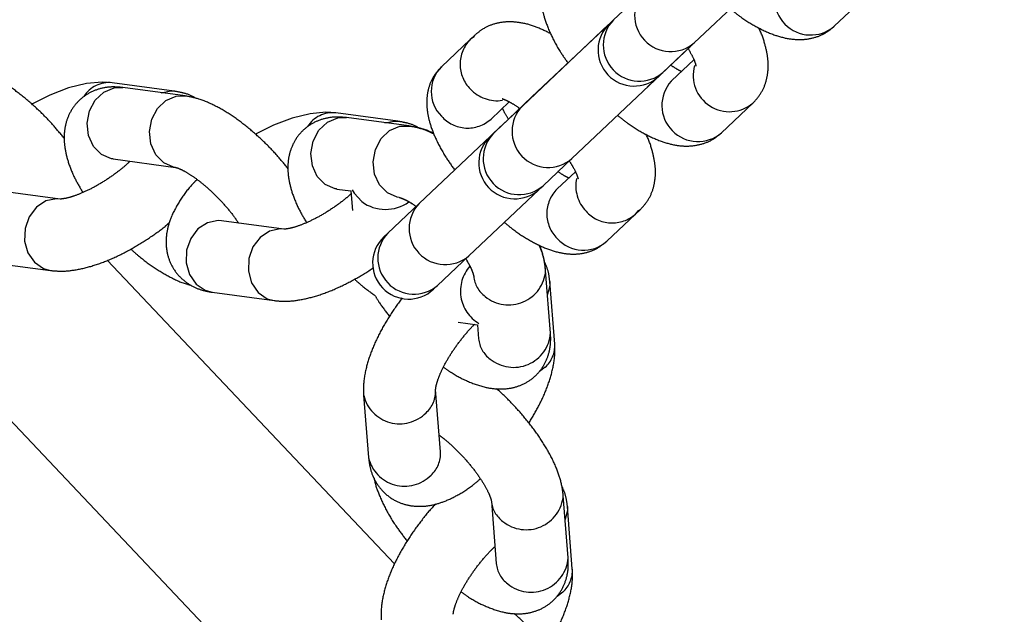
# Model space of a CAD drawing. Header units: metres. Extents: x 104098 to 104607, y 427853 to 428230.
# Tile 107 of 147: x 104264.7689 to 104264.8508, y 428140.9008 to 428140.9503. Entities that reach past the tile are written whole.
import ezdxf

# ---------------------------------------------------------------- set-up
doc = ezdxf.new("R2010")
doc.units = ezdxf.units.M
doc.linetypes.add('DASHED2', pattern=[0.375, 0.25, -0.125])

# ---------------------------------------------------------------- blocks, each defined once
blk = doc.blocks.new('school2')
at = {"color": 252, "linetype": 'DASHED2'}
for p, q in [((107993.9165444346, 456625.0418096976), (107993.9165444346, 456625.1094710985)), ((107993.9359157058, 456625.1067941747), (107993.9359157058, 456625.1067941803)), ((107993.93753576, 456625.1063038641), (107993.9359157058, 456625.1067941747)), ((107993.9390644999, 456625.1056703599), (107993.93753576, 456625.1063038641)), ((107993.9403934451, 456625.1049175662), (107993.9390644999, 456625.1056703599)), ((107993.9414240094, 456625.1041064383), (107993.9403934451, 456625.1049175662)), ((107993.9419982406, 456625.1034901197), (107993.9414240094, 456625.1041064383)), ((107993.9322038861, 456625.0994341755), (107993.928928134, 456625.1034901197)), ((107993.9381778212, 456625.1024655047), (107993.9390202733, 456625.1030776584)), ((107993.9390202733, 456625.1030776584), (107993.939986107, 456625.1034033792)), ((107993.939986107, 456625.1034033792), (107993.9409587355, 456625.1034033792)), ((107993.9409587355, 456625.1034033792), (107993.9418209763, 456625.1030776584)), ((107993.9418209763, 456625.1030776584), (107993.9423768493, 456625.102587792)), ((107993.9452739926, 456625.0994341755), (107993.9419982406, 456625.1034901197)), ((107993.9375603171, 456625.1016407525), (107993.9381778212, 456625.1024655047)), ((107993.9456526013, 456625.0985318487), (107993.9423768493, 456625.102587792)), ((107993.9372422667, 456625.100702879), (107993.9375603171, 456625.1016407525)), ((107993.9372620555, 456625.0997650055), (107993.9372422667, 456625.100702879)), ((107993.9293217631, 456625.1001260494), (107993.9284037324, 456625.0996498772)), ((107993.930305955, 456625.1002914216), (107993.9293217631, 456625.1001260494)), ((107993.9312375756, 456625.1001260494), (107993.930305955, 456625.1002914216)), ((107993.9320042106, 456625.0996498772), (107993.9312375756, 456625.1001260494)), ((107993.93761718, 456625.0989402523), (107993.9372620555, 456625.0997650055)), ((107993.9443923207, 456625.1000922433), (107993.9450744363, 456625.0996498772)), ((107993.9242603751, 456625.0997202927), (107993.927536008, 456625.0956643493)), ((107993.9284037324, 456625.0996498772), (107993.927662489, 456625.0989203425)), ((107993.9322018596, 456625.0994366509), (107993.9320042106, 456625.0996498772)), ((107993.9376769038, 456625.0988587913), (107993.93761718, 456625.0989402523)), ((107993.9414534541, 456625.0984095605), (107993.9422959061, 456625.0990217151)), ((107993.9422959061, 456625.0990217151), (107993.9432617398, 456625.0993474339)), ((107993.9432617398, 456625.0993474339), (107993.9442344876, 456625.0993474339)), ((107993.9442344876, 456625.0993474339), (107993.9450967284, 456625.0990217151)), ((107993.9450744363, 456625.0996498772), (107993.9452753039, 456625.0994324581)), ((107993.9450967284, 456625.0990217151), (107993.9456542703, 456625.0985296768)), ((107993.927662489, 456625.0989203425), (107993.92718744, 456625.0980254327)), ((107993.9377090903, 456625.0988179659), (107993.9376769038, 456625.0988587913)), ((107993.9377090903, 456625.0988179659), (107993.9409847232, 456625.0947620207)), ((107993.94083595, 456625.0975848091), (107993.9414534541, 456625.0984095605)), ((107993.92718744, 456625.0980254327), (107993.9270360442, 456625.0970730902)), ((107993.9405178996, 456625.0966469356), (107993.94083595, 456625.0975848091)), ((107993.9270360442, 456625.0970730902), (107993.9272264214, 456625.0961781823)), ((107993.9405376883, 456625.0957090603), (107993.9405178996, 456625.0966469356)), ((107993.9272264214, 456625.0961781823), (107993.9275375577, 456625.0956624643)), ((107993.940892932, 456625.0948843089), (107993.9405376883, 456625.0957090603)), ((107993.9409841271, 456625.0947628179), (107993.940892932, 456625.0948843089)), ((107993.9315444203, 456625.0930387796), (107993.9315444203, 456625.0582540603)), ((107993.9477081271, 456625.0921927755), (107993.9477081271, 456625.0921927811)), ((107993.9493281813, 456625.0917024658), (107993.9477081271, 456625.0921927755)), ((107993.9508569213, 456625.0910689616), (107993.9493281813, 456625.0917024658)), ((107993.9521858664, 456625.090316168), (107993.9508569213, 456625.0910689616)), ((107993.9532164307, 456625.08950504), (107993.9521858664, 456625.090316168)), ((107993.9369204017, 456625.0891044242), (107993.9361791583, 456625.0883748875)), ((107993.9378385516, 456625.0895805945), (107993.9369204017, 456625.0891044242)), ((107993.9388227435, 456625.0897459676), (107993.9378385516, 456625.0895805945)), ((107993.9397543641, 456625.0895805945), (107993.9388227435, 456625.0897459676)), ((107993.940520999, 456625.0891044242), (107993.9397543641, 456625.0895805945)), ((107993.9407205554, 456625.0888887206), (107993.940520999, 456625.0891044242)), ((107993.9537906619, 456625.0888887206), (107993.9532164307, 456625.08950504)), ((107993.9361791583, 456625.0883748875), (107993.9357042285, 456625.0874799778)), ((107993.9439963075, 456625.0848327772), (107993.9407205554, 456625.0888887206)), ((107993.9499702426, 456625.0878641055), (107993.9508126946, 456625.0884762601)), ((107993.9508126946, 456625.0884762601), (107993.9517785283, 456625.0888019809)), ((107993.9517785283, 456625.0888019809), (107993.9527511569, 456625.0888019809)), ((107993.9527511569, 456625.0888019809), (107993.9536133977, 456625.0884762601)), ((107993.9536133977, 456625.0884762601), (107993.9541692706, 456625.0879863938)), ((107993.957066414, 456625.0848327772), (107993.9537906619, 456625.0888887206)), ((107993.9357042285, 456625.0874799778), (107993.9355527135, 456625.0865276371)), ((107993.9493527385, 456625.0870393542), (107993.9499702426, 456625.0878641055)), ((107993.9574450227, 456625.0839304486), (107993.9541692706, 456625.0879863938)), ((107993.9490346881, 456625.0861014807), (107993.9493527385, 456625.0870393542)), ((107993.9355527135, 456625.0865276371), (107993.9357430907, 456625.0856327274)), ((107993.9490544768, 456625.0851636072), (107993.9490346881, 456625.0861014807)), ((107993.9357430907, 456625.0856327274), (107993.9360527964, 456625.0851188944)), ((107993.9360527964, 456625.0851188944), (107993.9393284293, 456625.0810629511)), ((107993.9401961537, 456625.085048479), (107993.9394549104, 456625.0843189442)), ((107993.9411141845, 456625.0855246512), (107993.9401961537, 456625.085048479)), ((107993.9420983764, 456625.0856900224), (107993.9411141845, 456625.0855246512)), ((107993.943029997, 456625.0855246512), (107993.9420983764, 456625.0856900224)), ((107993.9437966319, 456625.085048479), (107993.943029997, 456625.0855246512)), ((107993.9439942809, 456625.0848352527), (107993.9437966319, 456625.085048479)), ((107993.9494096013, 456625.0843388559), (107993.9490544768, 456625.0851636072)), ((107993.9561847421, 456625.085490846), (107993.9568668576, 456625.085048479)), ((107993.9568668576, 456625.085048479), (107993.9570677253, 456625.0848310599)), ((107993.9661117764, 456625.0856471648), (107993.9628097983, 456625.0856471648)), ((107993.9665260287, 456625.0855909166), (107993.9661117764, 456625.0856471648)), ((107993.9666365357, 456625.0856471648), (107993.9661117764, 456625.0856471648)), ((107993.9666365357, 456625.0856471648), (107993.9661117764, 456625.0856471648)), ((107993.9663835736, 456625.0856348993), (107993.9666436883, 456625.0856471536)), ((107993.9394549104, 456625.0843189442), (107993.9389798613, 456625.0834240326)), ((107993.9494693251, 456625.0842573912), (107993.9494096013, 456625.0843388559)), ((107993.9495015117, 456625.0842165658), (107993.9494693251, 456625.0842573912)), ((107993.9495015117, 456625.0842165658), (107993.9502373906, 456625.0833053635)), ((107993.9532458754, 456625.0838081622), (107993.9540883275, 456625.0844203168)), ((107993.9540883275, 456625.0844203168), (107993.9550541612, 456625.0847460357)), ((107993.9550541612, 456625.0847460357), (107993.956026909, 456625.0847460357)), ((107993.956026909, 456625.0847460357), (107993.9568891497, 456625.0844203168)), ((107993.9568891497, 456625.0844203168), (107993.9574466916, 456625.0839282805)), ((107993.9389798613, 456625.0834240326), (107993.9388284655, 456625.0824716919)), ((107993.9526283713, 456625.082983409), (107993.9532458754, 456625.0838081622)), ((107993.9502373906, 456625.0833053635), (107993.9492177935, 456625.0820427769)), ((107993.9502952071, 456625.082983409), (107993.9502754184, 456625.0820455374)), ((107993.9503881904, 456625.0833053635), (107993.9502952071, 456625.082983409)), ((107993.9523103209, 456625.0820455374), (107993.9526283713, 456625.082983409)), ((107993.9388284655, 456625.0824716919), (107993.9390188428, 456625.0815767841)), ((107993.9523301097, 456625.081107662), (107993.9523103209, 456625.0820455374)), ((107993.9390188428, 456625.0815767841), (107993.939329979, 456625.0810610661)), ((107993.9526853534, 456625.0802829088), (107993.9523301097, 456625.081107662)), ((107993.9527765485, 456625.0801614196), (107993.9526853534, 456625.0802829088)), ((107993.9628097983, 456625.0796471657), (107993.9648961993, 456625.0796471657)), ((107993.9500671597, 456625.0786471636), (107993.9496022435, 456625.0786471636)), ((107993.9536508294, 456625.0786471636), (107993.9500671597, 456625.0786471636)), ((107993.9625034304, 456625.0786471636), (107993.9536508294, 456625.0786471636)), ((107993.9621444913, 456625.0786457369), (107993.9617519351, 456625.0786457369)), ((107993.9654464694, 456625.0786457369), (107993.9621444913, 456625.0786457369)), ((107993.9625034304, 456625.0786471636), (107993.962410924, 456625.0786457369)), ((107993.9629683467, 456625.0786471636), (107993.9625034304, 456625.0786471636)), ((107993.9629683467, 456625.0786471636), (107993.9628820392, 456625.0786457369)), ((107993.9665520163, 456625.0786471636), (107993.9629683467, 456625.0786471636)), ((107993.975312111, 456625.0786457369), (107993.9654464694, 456625.0786457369)), ((107993.9665520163, 456625.0786471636), (107993.9664657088, 456625.0786457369)), ((107993.9754047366, 456625.0786471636), (107993.9665520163, 456625.0786471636)), ((107993.9758696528, 456625.0786471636), (107993.9754047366, 456625.0786471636)), ((107993.9794533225, 456625.0786471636), (107993.9758696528, 456625.0786471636)), ((107993.9496022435, 456625.0726471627), (107993.9500671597, 456625.0726471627)), ((107993.9500671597, 456625.0726471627), (107993.9536508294, 456625.0726471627)), ((107993.9536508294, 456625.0726471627), (107993.9616594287, 456625.0726471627)), ((107993.9617519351, 456625.0726457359), (107993.9621444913, 456625.0726457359)), ((107993.9621444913, 456625.0726457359), (107993.9654464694, 456625.0726457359)), ((107993.9654464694, 456625.0726457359), (107993.9790538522, 456625.0726457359)), ((107993.9740625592, 456625.0726471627), (107993.9754047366, 456625.0726471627)), ((107993.9754047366, 456625.0726471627), (107993.9758696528, 456625.0726471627)), ((107993.9758696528, 456625.0726471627), (107993.9794533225, 456625.0726471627)), ((107993.9794533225, 456625.0726471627), (107993.9883059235, 456625.0726471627)), ((107993.9648922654, 456625.0716471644), (107993.9628097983, 456625.0716471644)), ((107993.975954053, 456625.0716471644), (107993.9758647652, 456625.0716456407)), ((107993.9784566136, 456625.0716471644), (107993.975954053, 456625.0716471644)), ((107993.9393284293, 456625.070231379), (107993.9360527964, 456625.0661754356)), ((107993.9492177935, 456625.0692515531), (107993.9502373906, 456625.0679889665)), ((107993.9502373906, 456625.0679889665), (107993.9495015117, 456625.0670777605)), ((107993.9541692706, 456625.0633079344), (107993.9574450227, 456625.0673638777)), ((107993.9407205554, 456625.0624056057), (107993.9439963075, 456625.0664615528)), ((107993.9537906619, 456625.0624056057), (107993.957066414, 456625.0664615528)), ((107993.9568668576, 456625.0662458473), (107993.9561847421, 456625.065803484)), ((107993.957066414, 456625.0664615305), (107993.9568668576, 456625.0662458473)), ((107993.9628097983, 456625.0656471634), (107993.9661117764, 456625.0656471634)), ((107993.9661117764, 456625.0656471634), (107993.9665207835, 456625.0657040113)), ((107993.9661117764, 456625.0656471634), (107993.9666365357, 456625.0656471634)), ((107993.9661117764, 456625.0656471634), (107993.9666365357, 456625.0656471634)), ((107993.9663835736, 456625.065659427), (107993.9666445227, 456625.0656471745)), ((107993.975954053, 456625.0656471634), (107993.9795377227, 456625.0656471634)), ((107993.9888553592, 456625.0656471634), (107993.9924390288, 456625.0656471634)), ((107993.95189285, 456625.0615483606), (107993.9513024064, 456625.061607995)), ((107993.9409847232, 456625.0565323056), (107993.9377090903, 456625.052476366)), ((107993.9423768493, 456625.0487065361), (107993.9456526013, 456625.0527624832)), ((107993.9419982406, 456625.0478042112), (107993.9452739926, 456625.0518601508)), ((107993.9450744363, 456625.0516444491), (107993.9443923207, 456625.0512020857)), ((107993.9452739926, 456625.0518601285), (107993.9450744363, 456625.0516444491)), ((107993.9401004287, 456625.0469469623), (107993.9395099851, 456625.0470065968))]:
    blk.add_line(p, q, dxfattribs=at)
for centre, radius, start, end in [((107963.1760300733, 457111.1270218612), 478.5421874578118, 270.128471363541, 276.2285906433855), ((107963.1760300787, 457111.1270218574), 478.5421874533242, 270.128471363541, 276.2285906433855), ((107963.1760076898, 457111.1274265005), 478.6425921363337, 270.1284688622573, 276.2273076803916), ((107963.1760076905, 457111.1274265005), 480.8925921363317, 270.1284688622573, 276.1986169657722), ((107993.9401035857, 456625.101859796), 0.002499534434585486, 40.71152982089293, 103.7887618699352), ((107993.9518960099, 456625.0872584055), 0.002499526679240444, 40.7114203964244, 103.7888702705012), ((107993.9628939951, 456625.0827312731), 0.00291710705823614, 91.65396420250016, 181.6522343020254), ((107993.9661958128, 456625.0827312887), 0.002917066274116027, 91.63677992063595, 181.65256459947), ((107993.9628798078, 456625.0825496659), 0.002903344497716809, 178.0755658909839, 268.6182702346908), ((107993.9663235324, 456625.0826187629), 0.003043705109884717, 179.465353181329, 234.9930798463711), ((107993.953577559, 456625.0826566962), 0.00335822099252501, 190.485627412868, 261.9799814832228), ((107993.9496022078, 456625.0756471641), 0.003000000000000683, 90, 270), ((107993.9502025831, 456625.0756471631), 0.003003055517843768, 92.5846406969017, 267.4153593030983), ((107993.9537862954, 456625.0756471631), 0.003003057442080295, 92.58545444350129, 267.4145455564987), ((107993.9617519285, 456625.0756457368), 0.003000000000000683, 90, 270), ((107993.9622582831, 456625.0756457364), 0.003002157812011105, 92.17222199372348, 267.8277780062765), ((107993.9655601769, 456625.0756457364), 0.003002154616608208, 92.17061337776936, 267.8293866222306), ((107993.9754047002, 456625.0756471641), 0.003000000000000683, 90, 270), ((107993.9760050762, 456625.0756471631), 0.003003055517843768, 92.5846406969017, 267.4153593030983), ((107993.9795887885, 456625.0756471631), 0.003003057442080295, 92.58545444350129, 267.4145455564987), ((107993.9534074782, 456625.0688403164), 0.003137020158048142, 95.41998933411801, 195.7468801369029), ((107993.9546144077, 456625.069678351), 0.002343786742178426, 141.547479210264, 190.5605963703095), ((107993.9628798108, 456625.0687446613), 0.002903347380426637, 91.3817873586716, 181.9243773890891), ((107993.9663229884, 456625.0686757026), 0.003043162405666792, 124.7717355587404, 180.5372916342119), ((107993.9760949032, 456625.0686491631), 0.003005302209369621, 94.39185729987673, 267.3137203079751), ((107993.9797205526, 456625.0686673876), 0.003025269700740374, 121.1638516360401, 266.6867926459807), ((107993.988996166, 456625.0686491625), 0.0030052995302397, 94.39103110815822, 267.3145465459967), ((107993.9419839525, 456625.068681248), 0.003079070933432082, 150.2514855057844, 272.1297051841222), ((107993.9553693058, 456625.0696453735), 0.003084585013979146, 187.3868859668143, 312.2788194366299), ((107993.9628940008, 456625.0685630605), 0.002917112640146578, 178.3478391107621, 268.3459273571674), ((107993.9661958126, 456625.0685630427), 0.002917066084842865, 178.347462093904, 268.3655655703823), ((107993.9513377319, 456625.0656227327), 0.002342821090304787, 141.6065641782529, 190.5730878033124), ((107993.9421693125, 456625.0679767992), 0.002373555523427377, 268.2874002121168, 320.3115453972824), ((107993.9387059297, 456625.0646210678), 0.003074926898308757, 149.6356202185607, 272.177139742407), ((107993.9520934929, 456625.0655892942), 0.003084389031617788, 187.3848110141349, 312.2986248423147), ((107993.9388938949, 456625.0639201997), 0.002372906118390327, 268.2817330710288, 320.3358321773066), ((107993.9519640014, 456625.0639201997), 0.002372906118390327, 268.2817330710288, 320.3358321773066), ((107993.9428219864, 456625.0550769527), 0.002343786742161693, 141.547479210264, 190.5605963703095), ((107993.9435768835, 456625.0550439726), 0.003084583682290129, 187.3868388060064, 312.2788677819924), ((107993.9395453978, 456625.0510213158), 0.002342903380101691, 141.6074579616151, 190.5722464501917), ((107993.94030107, 456625.0509878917), 0.003084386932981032, 187.3847369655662, 312.2986992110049), ((107993.9401715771, 456625.0493188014), 0.002372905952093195, 268.281804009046, 320.3359488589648)]:
    blk.add_arc(centre, radius, start, end, dxfattribs=at)
for points, knots in [([(107993.9359174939, 456625.1028406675), (107993.9359554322, 456625.1033145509), (107993.9360379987, 456625.1043458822), (107993.9360088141, 456625.1059762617), (107993.9358616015, 456625.1076554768), (107993.9355800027, 456625.1092683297), (107993.9351479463, 456625.1107879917), (107993.9346054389, 456625.1120885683), (107993.9340889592, 456625.1128125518), (107993.93386018, 456625.1131332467)], [0, 0, 0, 0, 0.1228528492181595, 0.267369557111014, 0.4123347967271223, 0.559264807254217, 0.7109209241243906, 0.8719498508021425, 1, 1, 1, 1]), ([(107993.9423768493, 456625.102587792), (107993.9421828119, 456625.1028076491), (107993.9417626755, 456625.103283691), (107993.9409387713, 456625.1038592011), (107993.9399406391, 456625.1042451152), (107993.9388579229, 456625.1043516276), (107993.9377969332, 456625.1041568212), (107993.9368495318, 456625.1037017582), (107993.9360521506, 456625.1030578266), (107993.9353663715, 456625.1022302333), (107993.9347654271, 456625.1011674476), (107993.9342762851, 456625.0999394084), (107993.93405503, 456625.0989734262), (107993.9339537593, 456625.0985312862)], [0, 0, 0, 0, 0.07542710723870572, 0.1633173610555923, 0.2475366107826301, 0.3308665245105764, 0.4179369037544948, 0.5006103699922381, 0.5840473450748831, 0.6741841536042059, 0.7777888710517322, 0.8982916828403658, 1, 1, 1, 1]), ([(107993.9385975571, 456625.0977178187), (107993.9382971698, 456625.0977233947), (107993.9376151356, 456625.0977360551), (107993.9364557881, 456625.0978794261), (107993.9352330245, 456625.0981231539), (107993.9341068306, 456625.0984510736), (107993.9332056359, 456625.0988113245), (107993.9325916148, 456625.0991356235), (107993.9322474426, 456625.0993877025), (107993.9322179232, 456625.0994204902), (107993.9322042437, 456625.0994356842)], [0, 0, 0, 0, 0.1116522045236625, 0.2535080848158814, 0.3974373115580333, 0.5404672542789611, 0.6796119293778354, 0.7979894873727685, 0.9063868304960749, 1, 1, 1, 1]), ([(107993.9461472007, 456625.0977861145), (107993.9461418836, 456625.0978160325), (107993.9460753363, 456625.0981904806), (107993.9457649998, 456625.0987561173), (107993.9454224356, 456625.0992291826), (107993.9452739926, 456625.0994341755)], [0, 0, 0, 0, 0.04690029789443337, 0.5869942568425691, 1, 1, 1, 1]), ([(107993.9477099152, 456625.0882392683), (107993.9477478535, 456625.0887131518), (107993.94783042, 456625.089744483), (107993.9478012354, 456625.0913748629), (107993.9476540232, 456625.0930540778), (107993.947372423, 456625.0946669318), (107993.9469403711, 456625.0961865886), (107993.9463978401, 456625.0974872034), (107993.9458813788, 456625.0982111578), (107993.9456526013, 456625.0985318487)], [0, 0, 0, 0, 0.1228520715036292, 0.2673678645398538, 0.412332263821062, 0.5592612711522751, 0.7109164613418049, 0.8719443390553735, 0.9999999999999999, 0.9999999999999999, 0.9999999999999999, 0.9999999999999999]), ([(107993.927536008, 456625.0956643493), (107993.9277221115, 456625.0954539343), (107993.9281935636, 456625.0949208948), (107993.92915184, 456625.0941914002), (107993.9304430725, 456625.0934604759), (107993.9319559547, 456625.092837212), (107993.9335925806, 456625.0923403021), (107993.9352808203, 456625.0919907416), (107993.9366033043, 456625.0917970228), (107993.9373284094, 456625.091769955), (107993.9375003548, 456625.0917635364)], [0, 0, 0, 0, 0.08833685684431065, 0.2237817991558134, 0.3733460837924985, 0.5245436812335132, 0.6706646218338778, 0.8136994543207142, 0.9558222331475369, 1, 1, 1, 1]), ([(107993.9409898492, 456625.0947542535), (107993.9409929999, 456625.0947504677), (107993.9410016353, 456625.0947400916), (107993.9411446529, 456625.0944829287), (107993.9413422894, 456625.0939491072), (107993.9415489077, 456625.0931485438), (107993.9417155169, 456625.0921215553), (107993.9418119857, 456625.0909297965), (107993.9418138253, 456625.0896726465), (107993.9417428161, 456625.0885847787), (107993.9416422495, 456625.0880070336), (107993.9416050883, 456625.0877935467)], [0, 0, 0, 0, 0.05639750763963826, 0.1545741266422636, 0.2616414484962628, 0.3801093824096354, 0.50806281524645, 0.6424188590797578, 0.7801822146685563, 0.9187734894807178, 1, 1, 1, 1]), ([(107993.9415917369, 456625.092793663), (107993.9414104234, 456625.0927873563), (107993.9406653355, 456625.0927614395), (107993.9394463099, 456625.0925404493), (107993.9380746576, 456625.0921214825), (107993.9369493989, 456625.0915124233), (107993.9360862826, 456625.0907765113), (107993.9354461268, 456625.0898916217), (107993.9350466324, 456625.0888522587), (107993.9349493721, 456625.0877391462), (107993.9351572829, 456625.0866651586), (107993.9355506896, 456625.0857934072), (107993.9359009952, 456625.0853228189), (107993.9360527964, 456625.0851188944)], [0, 0, 0, 0, 0.03989736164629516, 0.1639538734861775, 0.296171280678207, 0.4022234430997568, 0.4956964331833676, 0.5837421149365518, 0.6697588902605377, 0.7621672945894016, 0.8489395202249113, 0.934539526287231, 1, 1, 1, 1]), ([(107993.933618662, 456625.0923602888), (107993.9336406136, 456625.0920788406), (107993.9337067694, 456625.0912306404), (107993.9339567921, 456625.0898870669), (107993.9343920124, 456625.0883714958), (107993.9347914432, 456625.0873362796), (107993.9351252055, 456625.0868467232), (107993.9351795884, 456625.0867669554)], [0, 0, 0, 0, 0.1293912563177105, 0.3899463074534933, 0.6588712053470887, 0.9444168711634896, 1, 1, 1, 1]), ([(107993.9541692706, 456625.0879863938), (107993.9539752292, 456625.0882062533), (107993.9535550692, 456625.0886823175), (107993.9527311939, 456625.0892577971), (107993.9517330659, 456625.0896437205), (107993.9506503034, 456625.089750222), (107993.9495894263, 456625.0895554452), (107993.9486419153, 456625.0891003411), (107993.9478445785, 456625.0884564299), (107993.9471587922, 456625.0876288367), (107993.9465578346, 456625.0865660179), (107993.9460687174, 456625.085338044), (107993.9458474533, 456625.0843720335), (107993.9457461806, 456625.0839298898)], [0, 0, 0, 0, 0.07542220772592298, 0.1633125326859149, 0.2475318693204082, 0.3308618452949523, 0.417936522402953, 0.5006055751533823, 0.5840426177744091, 0.674179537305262, 0.7777842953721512, 0.8982917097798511, 0.9999999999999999, 0.9999999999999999, 0.9999999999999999, 0.9999999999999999]), ([(107993.9628097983, 456625.0856471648), (107993.9624609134, 456625.0856186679), (107993.9617693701, 456625.0855621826), (107993.9608364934, 456625.0851400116), (107993.9600499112, 456625.0845465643), (107993.9593868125, 456625.0837807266), (107993.9588047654, 456625.0828059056), (107993.9583041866, 456625.081560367), (107993.9579186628, 456625.0801528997), (107993.9577674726, 456625.0791088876), (107993.9577006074, 456625.0786471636)], [0, 0, 0, 0, 0.1065768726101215, 0.2112516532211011, 0.3150554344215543, 0.4257495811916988, 0.5527069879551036, 0.7048828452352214, 0.869481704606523, 1, 1, 1, 1]), ([(107993.9712907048, 456625.081416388), (107993.9711291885, 456625.0818549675), (107993.9708056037, 456625.0827336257), (107993.9701474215, 456625.0837872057), (107993.9693632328, 456625.0846397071), (107993.9684686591, 456625.0852431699), (107993.9675356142, 456625.0855913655), (107993.9669086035, 456625.0856302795), (107993.9666365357, 456625.0856471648)], [0, 0, 0, 0, 0.203485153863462, 0.4076659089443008, 0.5777714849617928, 0.7339698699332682, 0.8845662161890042, 1, 1, 1, 1]), ([(107993.9712907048, 456625.081416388), (107993.9711291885, 456625.0818549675), (107993.9708056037, 456625.0827336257), (107993.9701474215, 456625.0837872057), (107993.9693632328, 456625.0846397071), (107993.9684686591, 456625.0852431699), (107993.9675356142, 456625.0855913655), (107993.9669086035, 456625.0856302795), (107993.9666365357, 456625.0856471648)], [0, 0, 0, 0, 0.203485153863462, 0.4076659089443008, 0.5777714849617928, 0.7339698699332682, 0.8845662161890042, 1, 1, 1, 1]), ([(107993.975954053, 456625.0856471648), (107993.9756000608, 456625.0856188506), (107993.9748945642, 456625.0855624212), (107993.9739348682, 456625.0851368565), (107993.9731129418, 456625.0845287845), (107993.9724109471, 456625.0837343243), (107993.9717926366, 456625.0827209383), (107993.9712661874, 456625.0814388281), (107993.9708749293, 456625.0800567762), (107993.9707276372, 456625.0790616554), (107993.9706662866, 456625.0786471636)], [0, 0, 0, 0, 0.1086245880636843, 0.2164857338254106, 0.3239498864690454, 0.4386772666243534, 0.5692924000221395, 0.7220833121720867, 0.8842410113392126, 1, 1, 1, 1]), ([(107993.9500932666, 456625.0831268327), (107993.9498900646, 456625.0831312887), (107993.949304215, 456625.0831441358), (107993.9482473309, 456625.0832792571), (107993.9470256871, 456625.083521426), (107993.9458991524, 456625.0838497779), (107993.9449980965, 456625.0842098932), (107993.9443840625, 456625.0845342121), (107993.94403985, 456625.0847863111), (107993.9440103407, 456625.0848190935), (107993.9439966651, 456625.084834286)], [0, 0, 0, 0, 0.07817169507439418, 0.2253760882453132, 0.3747303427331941, 0.5231513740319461, 0.6675487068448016, 0.7903882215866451, 0.9028583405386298, 1, 1, 1, 1]), ([(107993.9579437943, 456625.0831620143), (107993.9579372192, 456625.0831995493), (107993.957870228, 456625.0835819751), (107993.9575577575, 456625.0841548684), (107993.9572149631, 456625.0846278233), (107993.957066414, 456625.0848327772)], [0, 0, 0, 0, 0.05808739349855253, 0.5918243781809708, 1, 1, 1, 1]), ([(107993.9585266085, 456625.0820306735), (107993.95852087, 456625.0820478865), (107993.9583392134, 456625.0825927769), (107993.9579643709, 456625.0832835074), (107993.9574607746, 456625.0838741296), (107993.9572916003, 456625.0840725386)], [0, 0, 0, 0, 0.02120285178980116, 0.6711904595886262, 0.9999999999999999, 0.9999999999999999, 0.9999999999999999, 0.9999999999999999]), ([(107993.9585137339, 456625.0819991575), (107993.958386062, 456625.0823225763), (107993.9581061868, 456625.0830315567), (107993.9576779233, 456625.0836138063), (107993.9574450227, 456625.0839304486)], [0, 0, 0, 0, 0.4561744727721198, 0.9999999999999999, 0.9999999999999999, 0.9999999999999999, 0.9999999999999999]), ([(107993.9393284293, 456625.0810629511), (107993.9395145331, 456625.0808525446), (107993.9399859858, 456625.0803195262), (107993.9409442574, 456625.0795897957), (107993.9422355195, 456625.0788599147), (107993.9437483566, 456625.0782326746), (107993.9453849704, 456625.0777501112), (107993.9465618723, 456625.0774702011), (107993.9471750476, 456625.0773926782), (107993.9472205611, 456625.077386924)], [0, 0, 0, 0, 0.1070526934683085, 0.2711943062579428, 0.4524465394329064, 0.6356831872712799, 0.812762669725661, 0.9861021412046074, 1, 1, 1, 1]), ([(107993.9527822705, 456625.0801528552), (107993.9527854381, 456625.0801491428), (107993.9527941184, 456625.0801389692), (107993.9529365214, 456625.0798794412), (107993.9531274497, 456625.0793815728), (107993.9532440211, 456625.0788888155), (107993.9533011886, 456625.0786471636)], [0, 0, 0, 0, 0.1546892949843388, 0.4239099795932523, 0.7174812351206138, 1, 1, 1, 1]), ([(107993.9527940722, 456625.0801375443), (107993.9527921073, 456625.0801405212), (107993.9527866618, 456625.0801487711), (107993.9529339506, 456625.0798870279), (107993.953123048, 456625.0793942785), (107993.9532424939, 456625.0788959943), (107993.9533021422, 456625.0786471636)], [0, 0, 0, 0, 0.1501612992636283, 0.4161363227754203, 0.7084330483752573, 1, 1, 1, 1]), ([(107993.9646588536, 456625.0802322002), (107993.9646543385, 456625.0802382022), (107993.9646388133, 456625.0802588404), (107993.9647637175, 456625.0800431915), (107993.9649335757, 456625.0795601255), (107993.9650809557, 456625.0790631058), (107993.9651397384, 456625.0787021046), (107993.9651486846, 456625.0786471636)], [0, 0, 0, 0, 0.1030255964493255, 0.3542530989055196, 0.632793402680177, 0.9441147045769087, 0.9999999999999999, 0.9999999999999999, 0.9999999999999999, 0.9999999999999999]), ([(107993.9638450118, 456625.0786471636), (107993.9639121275, 456625.0789337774), (107993.964006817, 456625.0793381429), (107993.9641052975, 456625.0795774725), (107993.9641339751, 456625.0796471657)], [0, 0, 0, 0, 0.7087986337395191, 1, 1, 1, 1]), ([(107993.9638450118, 456625.0786471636), (107993.9639121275, 456625.0789337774), (107993.964006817, 456625.0793381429), (107993.9641052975, 456625.0795774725), (107993.9641339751, 456625.0796471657)], [0, 0, 0, 0, 0.7087986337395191, 1, 1, 1, 1]), ([(107993.9454110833, 456625.0777588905), (107993.9454319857, 456625.0774764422), (107993.9454870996, 456625.0767317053), (107993.9456267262, 456625.0760484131), (107993.9457133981, 456625.0756242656)], [0, 0, 0, 0, 0.3792592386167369, 1, 1, 1, 1]), ([(107993.9457133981, 456625.0756242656), (107993.945658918, 456625.0753845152), (107993.9455091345, 456625.0747253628), (107993.9454449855, 456625.0739934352), (107993.9454041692, 456625.0735277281)], [0, 0, 0, 0, 0.3637253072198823, 1, 1, 1, 1]), ([(107993.9472115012, 456625.0739109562), (107993.9466513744, 456625.0738059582), (107993.9455266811, 456625.0735951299), (107993.9439162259, 456625.0731142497), (107993.9424031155, 456625.0725140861), (107993.9410133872, 456625.0717573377), (107993.9399977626, 456625.0709947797), (107993.9394922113, 456625.0704181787), (107993.9393284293, 456625.070231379)], [0, 0, 0, 0, 0.1722753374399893, 0.3459161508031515, 0.5230475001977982, 0.7074904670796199, 0.905236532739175, 0.9999999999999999, 0.9999999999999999, 0.9999999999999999, 0.9999999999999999]), ([(107993.9532995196, 456625.0726471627), (107993.953237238, 456625.0723844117), (107993.9531143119, 456625.0718658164), (107993.9529162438, 456625.0713706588), (107993.9527870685, 456625.0711460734), (107993.9527823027, 456625.0711407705), (107993.95278084, 456625.0711391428)], [0, 0, 0, 0, 0.3074499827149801, 0.6068184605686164, 0.8793206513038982, 1, 1, 1, 1]), ([(107993.9533007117, 456625.0726471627), (107993.9532353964, 456625.0723760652), (107993.9531088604, 456625.0718508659), (107993.9529147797, 456625.071363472), (107993.9527738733, 456625.0711298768), (107993.9527914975, 456625.0711517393), (107993.9527966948, 456625.0711581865)], [0, 0, 0, 0, 0.317659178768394, 0.6154038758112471, 0.886584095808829, 1, 1, 1, 1]), ([(107993.9577066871, 456625.0726471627), (107993.9577450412, 456625.0723425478), (107993.9578531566, 456625.071483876), (107993.9581696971, 456625.0701794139), (107993.9586513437, 456625.0688026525), (107993.9592621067, 456625.067678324), (107993.9599901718, 456625.0667969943), (107993.9608227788, 456625.0661582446), (107993.9617785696, 456625.0657296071), (107993.9624690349, 456625.0656744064), (107993.9628097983, 456625.0656471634)], [0, 0, 0, 0, 0.08490068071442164, 0.2393245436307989, 0.4020375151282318, 0.5556527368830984, 0.677826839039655, 0.788970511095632, 0.8958512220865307, 1, 1, 1, 1]), ([(107993.9641338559, 456625.0716471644), (107993.964094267, 456625.0717475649), (107993.9639940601, 456625.0720016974), (107993.9639017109, 456625.0724038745), (107993.9638458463, 456625.0726471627)], [0, 0, 0, 0, 0.3950719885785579, 1, 1, 1, 1]), ([(107993.9641338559, 456625.0716471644), (107993.964094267, 456625.0717475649), (107993.9639940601, 456625.0720016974), (107993.9639017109, 456625.0724038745), (107993.9638458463, 456625.0726471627)], [0, 0, 0, 0, 0.3950719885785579, 1, 1, 1, 1]), ([(107993.965144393, 456625.0726471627), (107993.9651005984, 456625.0724267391), (107993.9650016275, 456625.0719286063), (107993.9648246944, 456625.0714054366), (107993.9646655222, 456625.0710718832), (107993.964657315, 456625.0710624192), (107993.964653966, 456625.0710585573)], [0, 0, 0, 0, 0.2393533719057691, 0.5409119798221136, 0.8126683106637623, 0.9999999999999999, 0.9999999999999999, 0.9999999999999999, 0.9999999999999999]), ([(107993.970667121, 456625.0726471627), (107993.9707205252, 456625.0722751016), (107993.9708541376, 456625.0713442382), (107993.9712272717, 456625.0699721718), (107993.9717659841, 456625.0686121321), (107993.9724415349, 456625.0675053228), (107993.9732277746, 456625.0666549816), (107993.9741218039, 456625.0660510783), (107993.9750549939, 456625.0657029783), (107993.9756819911, 456625.0656640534), (107993.975954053, 456625.0656471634)], [0, 0, 0, 0, 0.1035975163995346, 0.2591917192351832, 0.4234202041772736, 0.5712221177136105, 0.6943517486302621, 0.8074264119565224, 0.9164399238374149, 1, 1, 1, 1]), ([(107993.9770351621, 456625.0716471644), (107993.9769955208, 456625.0717475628), (107993.9768951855, 456625.0720016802), (107993.976802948, 456625.0724038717), (107993.9767471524, 456625.0726471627)], [0, 0, 0, 0, 0.3950870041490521, 1, 1, 1, 1]), ([(107993.9787455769, 456625.0726471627), (107993.9786784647, 456625.072370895), (107993.9785499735, 456625.0718419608), (107993.9783554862, 456625.0713557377), (107993.9782163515, 456625.0711278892), (107993.9782353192, 456625.071151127), (107993.9782407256, 456625.0711577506)], [0, 0, 0, 0, 0.3246750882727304, 0.6216136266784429, 0.8921469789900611, 1, 1, 1, 1]), ([(107993.9835684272, 456625.0726471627), (107993.9836218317, 456625.072275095), (107993.9837554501, 456625.0713441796), (107993.9841285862, 456625.0699722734), (107993.9846671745, 456625.0686120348), (107993.9853427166, 456625.0675053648), (107993.9861289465, 456625.0666549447), (107993.9870231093, 456625.0660511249), (107993.9879562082, 456625.0657029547), (107993.9885832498, 456625.0656640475), (107993.9888553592, 456625.0656471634)], [0, 0, 0, 0, 0.1035934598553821, 0.2591914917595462, 0.4234097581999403, 0.5712171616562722, 0.6943460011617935, 0.8074270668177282, 0.9164315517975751, 0.9999999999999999, 0.9999999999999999, 0.9999999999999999, 0.9999999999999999]), ([(107993.9666365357, 456625.0656471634), (107993.9669905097, 456625.0656754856), (107993.9676959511, 456625.0657319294), (107993.9686559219, 456625.0661573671), (107993.9694770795, 456625.0667660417), (107993.9701818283, 456625.0675577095), (107993.9707880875, 456625.0685842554), (107993.9711609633, 456625.069368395), (107993.971297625, 456625.0698696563), (107993.9712998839, 456625.069877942)], [0, 0, 0, 0, 0.1498989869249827, 0.2987364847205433, 0.4470426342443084, 0.6053545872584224, 0.7856085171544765, 0.9964561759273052, 1, 1, 1, 1]), ([(107993.9666365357, 456625.0656471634), (107993.9669905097, 456625.0656754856), (107993.9676959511, 456625.0657319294), (107993.9686559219, 456625.0661573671), (107993.9694770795, 456625.0667660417), (107993.9701818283, 456625.0675577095), (107993.9707880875, 456625.0685842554), (107993.9711609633, 456625.069368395), (107993.971297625, 456625.0698696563), (107993.9712998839, 456625.069877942)], [0, 0, 0, 0, 0.1498989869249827, 0.2987364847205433, 0.4470426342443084, 0.6053545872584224, 0.7856085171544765, 0.9964561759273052, 1, 1, 1, 1]), ([(107993.9795377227, 456625.0656471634), (107993.9798917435, 456625.065675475), (107993.9805972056, 456625.0657318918), (107993.9815571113, 456625.0661574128), (107993.9823783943, 456625.066766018), (107993.983083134, 456625.0675576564), (107993.983689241, 456625.0685843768), (107993.9840622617, 456625.0693683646), (107993.9841989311, 456625.0698696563), (107993.9842011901, 456625.069877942)], [0, 0, 0, 0, 0.1499163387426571, 0.2987402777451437, 0.4470535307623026, 0.6053629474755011, 0.7855991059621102, 0.9964562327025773, 1, 1, 1, 1]), ([(107993.9572237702, 456625.0671373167), (107993.9573863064, 456625.0673207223), (107993.9578161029, 456625.0678057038), (107993.9582300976, 456625.0685238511), (107993.9584472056, 456625.069109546), (107993.9585161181, 456625.0692954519)], [0, 0, 0, 0, 0.2933467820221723, 0.7757004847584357, 0.9999999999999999, 0.9999999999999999, 0.9999999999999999, 0.9999999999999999]), ([(107993.9574450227, 456625.0673638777), (107993.9576059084, 456625.0675851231), (107993.9580247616, 456625.0681611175), (107993.9583707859, 456625.0687913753), (107993.958524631, 456625.0692529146), (107993.9585279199, 456625.0692627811)], [0, 0, 0, 0, 0.3790110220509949, 0.9867247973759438, 1, 1, 1, 1]), ([(107993.9440016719, 456625.0664663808), (107993.944001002, 456625.0664659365), (107993.9439988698, 456625.0664645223), (107993.9441942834, 456625.0666339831), (107993.9446543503, 456625.0669120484), (107993.9453774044, 456625.0672478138), (107993.9463328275, 456625.0675816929), (107993.9474708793, 456625.0678745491), (107993.9486930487, 456625.0680769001), (107993.9496017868, 456625.0681753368), (107993.9500328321, 456625.0681729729), (107993.9500890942, 456625.0681726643)], [0, 0, 0, 0, 0.04902187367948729, 0.156041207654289, 0.271189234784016, 0.3980621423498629, 0.5352276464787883, 0.6796096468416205, 0.8280073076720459, 0.9775506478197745, 1, 1, 1, 1]), ([(107993.957066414, 456625.0664615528), (107993.9572493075, 456625.0667027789), (107993.9576002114, 456625.0671656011), (107993.9578003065, 456625.0677336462), (107993.9578961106, 456625.0680056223)], [0, 0, 0, 0, 0.5212068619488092, 1, 1, 1, 1]), ([(107993.9457530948, 456625.067363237), (107993.9458027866, 456625.0671136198), (107993.94596178, 456625.066314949), (107993.9463924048, 456625.0650944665), (107993.9470211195, 456625.0638490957), (107993.947798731, 456625.0628755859), (107993.9486500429, 456625.0621838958), (107993.9496202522, 456625.0617297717), (107993.9506980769, 456625.0615412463), (107993.9517855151, 456625.0616608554), (107993.9527720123, 456625.0620628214), (107993.9535695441, 456625.0626279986), (107993.9539757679, 456625.063088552), (107993.9541692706, 456625.0633079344)], [0, 0, 0, 0, 0.05603286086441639, 0.179281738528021, 0.3120261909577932, 0.4120771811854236, 0.5013672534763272, 0.5862600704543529, 0.6696879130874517, 0.7585313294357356, 0.8419583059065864, 0.9247175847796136, 1, 1, 1, 1]), ([(107993.9360527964, 456625.0661754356), (107993.9358741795, 456625.0659320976), (107993.9354894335, 456625.0654079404), (107993.9351030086, 456625.0644562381), (107993.9349421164, 456625.0633437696), (107993.9351024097, 456625.0622171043), (107993.9355658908, 456625.0611992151), (107993.9362320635, 456625.0603745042), (107993.9370634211, 456625.0597143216), (107993.9380794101, 456625.0591827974), (107993.9393359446, 456625.0587825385), (107993.9405263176, 456625.0585498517), (107993.9413419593, 456625.0585148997), (107993.9415918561, 456625.0585041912)], [0, 0, 0, 0, 0.07763172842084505, 0.1672210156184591, 0.253662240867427, 0.3486753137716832, 0.436893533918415, 0.5222439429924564, 0.6104954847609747, 0.707667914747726, 0.8196100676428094, 0.9447320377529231, 1, 1, 1, 1]), ([(107993.9352230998, 456625.0646313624), (107993.9352163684, 456625.0646217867), (107993.9349576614, 456625.0642537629), (107993.9345679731, 456625.0633822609), (107993.9340857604, 456625.0619538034), (107993.9337614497, 456625.0604351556), (107993.933657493, 456625.0593873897), (107993.9336117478, 456625.0589263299)], [0, 0, 0, 0, 0.006590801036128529, 0.2533054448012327, 0.5242417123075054, 0.7906469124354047, 0.9999999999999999, 0.9999999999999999, 0.9999999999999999, 0.9999999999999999]), ([(107993.941606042, 456625.0635020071), (107993.9416380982, 456625.0633212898), (107993.9417323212, 456625.0627901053), (107993.9418079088, 456625.0617586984), (107993.941817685, 456625.0605026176), (107993.9417277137, 456625.0592644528), (107993.9415539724, 456625.0581573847), (107993.9413314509, 456625.0573055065), (107993.9411244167, 456625.0567668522), (107993.9409945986, 456625.0565449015), (107993.9409898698, 456625.0565394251), (107993.9409884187, 456625.0565377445)], [0, 0, 0, 0, 0.06922456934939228, 0.203472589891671, 0.3412047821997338, 0.4798344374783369, 0.6162707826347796, 0.7478870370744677, 0.8568734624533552, 0.9560792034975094, 0.9999999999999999, 0.9999999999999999, 0.9999999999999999, 0.9999999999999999]), ([(107993.9456526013, 456625.0527624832), (107993.9458149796, 456625.052981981), (107993.946237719, 456625.0535534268), (107993.9467657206, 456625.0546478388), (107993.9472417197, 456625.056082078), (107993.9475765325, 456625.0577011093), (107993.9477735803, 456625.0593990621), (107993.947823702, 456625.0611126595), (107993.9477990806, 456625.0623500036), (107993.9477206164, 456625.0629735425), (107993.9477103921, 456625.0630547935)], [0, 0, 0, 0, 0.0887092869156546, 0.2309478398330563, 0.3871518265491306, 0.5407503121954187, 0.6887484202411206, 0.8338705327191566, 0.9783523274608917, 0.9999999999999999, 0.9999999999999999, 0.9999999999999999, 0.9999999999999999]), ([(107993.947714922, 456625.0591092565), (107993.9482075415, 456625.0592446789), (107993.9492516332, 456625.0595317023), (107993.950714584, 456625.0601253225), (107993.9521062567, 456625.060878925), (107993.9531214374, 456625.0616422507), (107993.9536269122, 456625.0622188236), (107993.9537906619, 456625.0624056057)], [0, 0, 0, 0, 0.1947923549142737, 0.4128563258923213, 0.6399145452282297, 0.8833495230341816, 1, 1, 1, 1]), ([(107993.9374854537, 456625.0595325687), (107993.9373636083, 456625.0595287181), (107993.9366878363, 456625.0595073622), (107993.935415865, 456625.0593249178), (107993.9337366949, 456625.05898994), (107993.9321232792, 456625.0585139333), (107993.9306108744, 456625.057912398), (107993.929220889, 456625.0571560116), (107993.9282053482, 456625.0563933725), (107993.9276997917, 456625.0558167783), (107993.927536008, 456625.0556299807)], [0, 0, 0, 0, 0.03143384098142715, 0.1743366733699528, 0.3166974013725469, 0.460042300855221, 0.6062687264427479, 0.7585259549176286, 0.9217703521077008, 1, 1, 1, 1]), ([(107993.9322092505, 456625.0518649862), (107993.9322085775, 456625.0518645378), (107993.9322064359, 456625.0518631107), (107993.9324018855, 456625.0520326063), (107993.9328619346, 456625.0523106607), (107993.9335849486, 456625.0526463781), (107993.9345405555, 456625.0529804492), (107993.9356778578, 456625.0532725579), (107993.9369029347, 456625.0534777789), (107993.9379141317, 456625.0535795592), (107993.9384398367, 456625.053573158), (107993.9385933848, 456625.0535712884)], [0, 0, 0, 0, 0.04718421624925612, 0.1501489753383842, 0.2609484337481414, 0.3830298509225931, 0.5150154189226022, 0.6539447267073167, 0.7967381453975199, 0.9406312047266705, 1, 1, 1, 1]), ([(107993.9452739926, 456625.0518601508), (107993.9454568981, 456625.052101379), (107993.9458078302, 456625.0525642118), (107993.9460078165, 456625.0531322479), (107993.9461035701, 456625.053404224)], [0, 0, 0, 0, 0.5211993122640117, 1, 1, 1, 1]), ([(107993.9339606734, 456625.052761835), (107993.934010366, 456625.0525122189), (107993.9341693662, 456625.0517135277), (107993.9345999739, 456625.0504931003), (107993.9352286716, 456625.049247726), (107993.9360063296, 456625.0482741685), (107993.9368576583, 456625.0475824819), (107993.9378277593, 456625.0471283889), (107993.9389056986, 456625.0469398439), (107993.9399930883, 456625.0470594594), (107993.9409795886, 456625.04746142), (107993.941777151, 456625.0480266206), (107993.9421833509, 456625.0484871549), (107993.9423768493, 456625.0487065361)], [0, 0, 0, 0, 0.05603217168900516, 0.1792849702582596, 0.3120290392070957, 0.4120743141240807, 0.5013641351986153, 0.5862611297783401, 0.6696843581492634, 0.7585273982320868, 0.8419540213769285, 0.9247128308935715, 1, 1, 1, 1]), ([(107993.93386018, 456625.0381610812), (107993.9340225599, 456625.0383805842), (107993.9344453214, 456625.0389520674), (107993.9349732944, 456625.040046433), (107993.9354492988, 456625.0414806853), (107993.9357841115, 456625.0430997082), (107993.9359811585, 456625.0447976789), (107993.9360312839, 456625.0465112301), (107993.9360066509, 456625.0477486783), (107993.9359281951, 456625.0483721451), (107993.9359179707, 456625.0484533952)], [0, 0, 0, 0, 0.08870345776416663, 0.2309423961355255, 0.3871470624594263, 0.5407456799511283, 0.6887441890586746, 0.833867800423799, 0.9783496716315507, 1, 1, 1, 1]), ([(107993.9359225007, 456625.0445078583), (107993.9364151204, 456625.0446432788), (107993.9374592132, 456625.0449302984), (107993.9389221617, 456625.045523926), (107993.9403138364, 456625.0462775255), (107993.9413290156, 456625.0470408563), (107993.9418344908, 456625.0476174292), (107993.9419982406, 456625.0478042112)], [0, 0, 0, 0, 0.1947921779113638, 0.412856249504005, 0.6399144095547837, 0.8833495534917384, 1, 1, 1, 1])]:
    blk.add_open_spline(points, degree=3, knots=knots, dxfattribs=at)

msp = doc.modelspace()

# ---------------------------------------------------------------- block references
at = {"rotation": 43.40342385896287}
msp.add_blockref('school2', (339564.7790640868, 22181.48214643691), dxfattribs=at)

doc.saveas('drawing.dxf')
